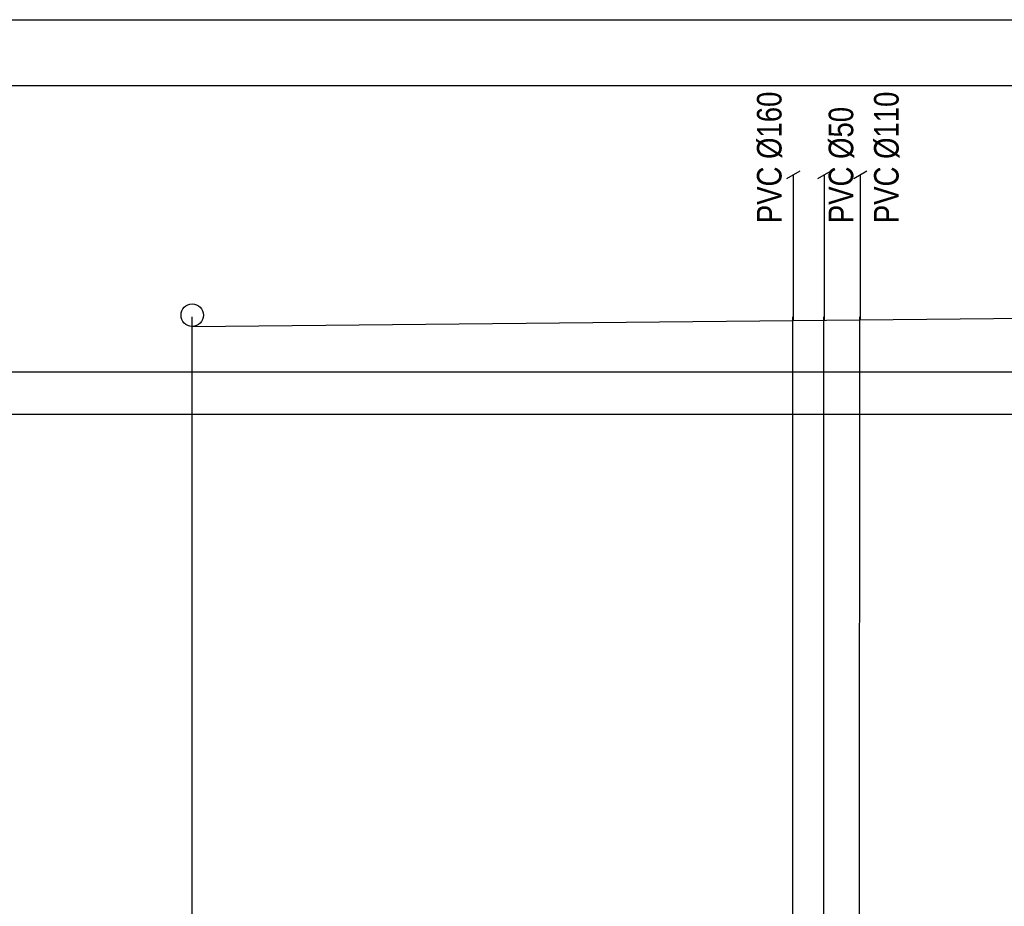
# Model space of a CAD drawing. Extents: x 480599 to 802090, y -87928 to 319597.
# Tile 25 of 50: x 608212 to 615216, y 22923 to 29225. Entities that reach past the tile are written whole.
import ezdxf

# ---------------------------------------------------------------- set-up
doc = ezdxf.new("R2010")
doc.units = 0
doc.header["$MEASUREMENT"] = 0
doc.layers.get('0').update_dxf_attribs({"color": 252, "linetype": 'CONTINUOUS'})
doc.layers.get('Defpoints').update_dxf_attribs({"color": 252, "linetype": 'CONTINUOUS'})
for name, color, linetype in [('#_inne_budowlane', 252, 'CONTINUOUS'), ('#_inne_legenda', 21, 'CONTINUOUS'), ('#_ks_sanit_podposadzkowa', 32, 'CONTINUOUS'), ('Liczby', 2, 'CONTINUOUS')]:
    doc.layers.add(name, color=color, linetype=linetype)
doc.styles.add('JTJ', font='arial.ttf', dxfattribs={"height": 100})
doc.styles.add('ROMANS', font='romans')
doc.styles.get("Standard").update_dxf_attribs({"font": 'arial.ttf'})
doc.dimstyles.new('darek', dxfattribs={"dimtxt": 20, "dimasz": 50, "dimexe": 10, "dimexo": 30, "dimgap": 300, "dimtad": 1, "dimlfac": 0.001, "dimrnd": 0.1, "dimzin": 0, "dimdsep": 46, "dimtxsty": 'Standard', "dimblk": 'NONE', "dimcen": 1, "dimse1": 1, "dimse2": 1, "dimsd1": 1, "dimsd2": 1, "dimclrt": 2, "dimadec": 0, "dimazin": 0, "dimtfac": 1, "dimtix": 1, "dimtmove": 2, "dimatfit": 0, "dimfxl": 10, "dimtolj": 1, "dimtzin": 0, "dimarcsym": 0})

# ---------------------------------------------------------------- blocks, each defined once
blk = doc.blocks.new('*D1168')
at = {"layer": 'Defpoints', "color": 0}
for p in [(609439.4, 27044.6), (609588.8, 27044.6), (609439.8, 26721.8)]:
    blk.add_point(p, dxfattribs=at)
at = {"layer": 'Liczby', "color": 2, "insert": (609300.5, 20603.6), "char_height": 200, "attachment_point": 5, "rotation": 90, "style": 'ROMANS'}
blk.add_mtext('\\A1;0.32', dxfattribs=at)
blk = doc.blocks.new('_None')
blk = doc.blocks.new('*D1172')
at = {"layer": 'Defpoints', "color": 0}
for p in [(613712, 27087.4), (613861.1, 27087.4), (613712.1, 26721.8)]:
    blk.add_point(p, dxfattribs=at)
at = {"layer": 'Liczby', "color": 2, "insert": (613572.8, 20603.6), "char_height": 200, "attachment_point": 5, "rotation": 90, "style": 'ROMANS'}
blk.add_mtext('\\A1;0.37', dxfattribs=at)
blk = doc.blocks.new('*D1175')
at = {"layer": 'Defpoints', "color": 0}
for p in [(613933.6, 27089.6), (614082.6, 27089.6), (613933.6, 26721.8)]:
    blk.add_point(p, dxfattribs=at)
at = {"layer": 'Liczby', "color": 2, "insert": (613794.4, 20605.1), "char_height": 200, "attachment_point": 5, "rotation": 90, "style": 'ROMANS'}
blk.add_mtext('\\A1;0.37', dxfattribs=at)
blk = doc.blocks.new('*D1178')
at = {"layer": 'Defpoints', "color": 0}
for p in [(614187.6, 27092.1), (614336.7, 27092.1), (614187.6, 26721.8)]:
    blk.add_point(p, dxfattribs=at)
at = {"layer": 'Liczby', "color": 2, "insert": (614048.4, 20603.6), "char_height": 200, "attachment_point": 5, "rotation": 90, "style": 'ROMANS'}
blk.add_mtext('\\A1;0.37', dxfattribs=at)

msp = doc.modelspace()

# ---------------------------------------------------------------- linework, layer by layer
at = {"layer": '#_inne_budowlane', "flags": 128}
for points in [[(754295.199, 26414.893), (540863.303, 26421.487), (540863.303, 29224.945), (754295.199, 29224.945)], [(754295.199, 28754.364), (541513.303, 28754.364)], [(754295.199, 26715.264), (541513.303, 26721.857)]]:
    msp.add_lwpolyline(points, dxfattribs=at)
at = {"layer": '#_inne_legenda', "flags": 128}
for points in [[(613669.485, 28096.131), (613763.768, 28150.565)], [(613891.024, 28096.131), (613985.307, 28150.565)], [(614145.066, 28096.131), (614239.349, 28150.565)]]:
    msp.add_lwpolyline(points, dxfattribs=at)
at = {"layer": '#_ks_sanit_podposadzkowa', "flags": 128}
for points in [[(609439.732, 27044.631), (750785.999, 28458.113), (750785.999, 28566.63)], [(613716.765, 27087.402), (613716.765, 28123.428)], [(613938.304, 27089.617), (613938.304, 28123.428)], [(614192.346, 27092.158), (614192.346, 28123.428)]]:
    msp.add_lwpolyline(points, dxfattribs=at)
at = {"layer": '#_ks_sanit_podposadzkowa'}
msp.add_circle((609439.732, 27124.631), 80, dxfattribs=at)
for p, q in [((609439.459, 18104.396), (609439.735, 27113.72)), ((613711.757, 19104.396), (613712.032, 27113.72)), ((613933.313, 19104.396), (613933.589, 27113.72)), ((614187.338, 19104.396), (614187.614, 27113.72))]:
    msp.add_line(p, q)

# ---------------------------------------------------------------- texts
at = {"layer": '#_inne_legenda', "char_height": 175, "width": 2133.88011, "attachment_point": 1, "rotation": 90, "line_spacing_factor": 0.8, "style": 'JTJ'}
for s, insert in [('{\\W0.8;PVC %%C160}', (613456.777, 27778.85)), ('{\\W0.8;PVC %%C110}', (614289.779, 27778.85)), ('{\\W0.8;PVC %%C50}', (613966.999, 27778.85))]:
    msp.add_mtext(s, dxfattribs=dict(at, insert=insert))

# ---------------------------------------------------------------- dimensions: what is measured, and where the dimension line sits
at = {"layer": 'Liczby'}
for base, p1, p2, picture, middle in [((609588.783, 27044.627), (609439.758, 26721.848), (609439.363, 27044.627), '*D1168', (609300.535, 20603.604)), ((613861.081, 27087.355), (613712.055, 26721.848), (613712.031, 27087.355), '*D1172', (613572.832, 20603.604)), ((614082.622, 27089.57), (613933.612, 26721.848), (613933.588, 27089.57), '*D1175', (613794.374, 20605.094)), ((614336.662, 27092.11), (614187.637, 26721.848), (614187.613, 27092.11), '*D1178', (614048.414, 20603.604))]:
    dim = msp.add_linear_dim(base=base, p1=p1, p2=p2, angle=90, dimstyle='darek', override={"dimtxt": 200, "dimrnd": 0.01, "dimtxsty": 'ROMANS'}, dxfattribs=at)
    dim.commit()
    dim.dimension.update_dxf_attribs({"geometry": picture, "text_midpoint": middle, "dimtype": 160})

doc.saveas('drawing.dxf')
